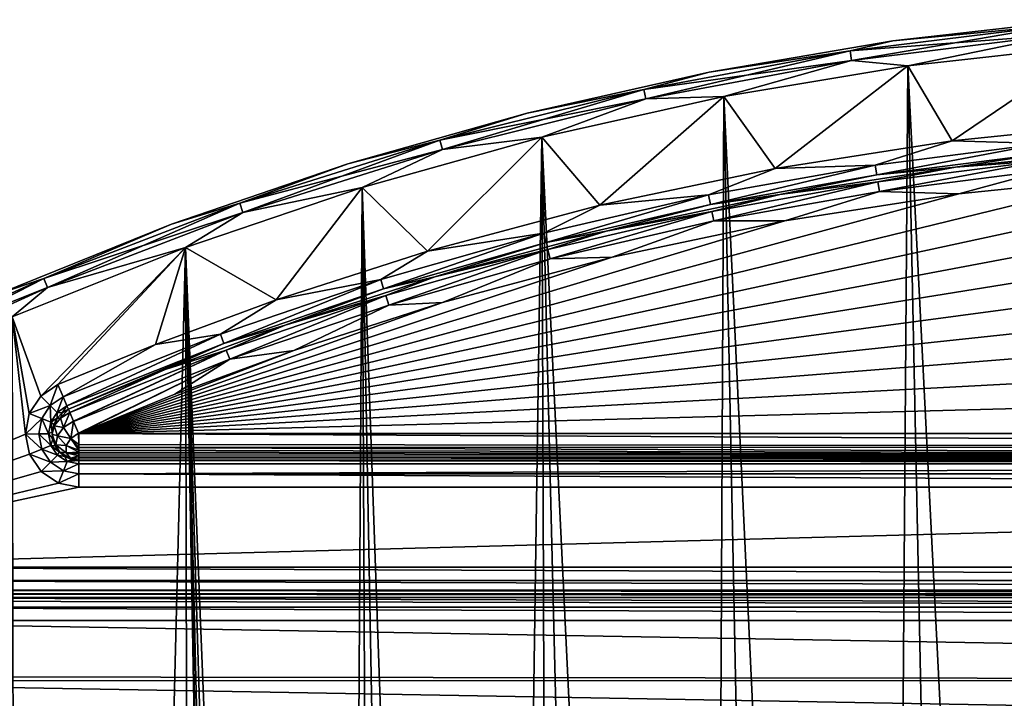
# Model space of a CAD drawing. Header units: millimetres. Extents: x -65 to 65, y -82 to 87.
# Tile 208 of 223: x -26 to -7, y 75 to 87. Entities that reach past the tile are written whole.
import ezdxf

# ---------------------------------------------------------------- set-up
doc = ezdxf.new("R2010")
doc.units = ezdxf.units.MM
doc.header["$LTSCALE"] = 101.851852
for name, color, linetype in [('1023', 7, 'CONTINUOUS'), ('811', 7, 'CONTINUOUS'), ('812', 7, 'CONTINUOUS'), ('815', 7, 'CONTINUOUS'), ('817', 7, 'CONTINUOUS'), ('820', 7, 'CONTINUOUS'), ('825', 7, 'CONTINUOUS'), ('831', 7, 'CONTINUOUS'), ('947', 7, 'CONTINUOUS'), ('948', 7, 'CONTINUOUS'), ('949', 7, 'CONTINUOUS'), ('952', 7, 'CONTINUOUS'), ('953', 7, 'CONTINUOUS'), ('973', 7, 'CONTINUOUS'), ('975', 7, 'CONTINUOUS'), ('976', 7, 'CONTINUOUS'), ('977', 7, 'CONTINUOUS'), ('978', 7, 'CONTINUOUS'), ('979', 7, 'CONTINUOUS')]:
    doc.layers.add(name, color=color, linetype=linetype)

msp = doc.modelspace()

# ---------------------------------------------------------------- linework, layer by layer
at = {"layer": '1023', "linetype": 'CONTINUOUS'}
for points in [[(-31.333, 76.5, 84.5), (31.333, 76.5, 84.5), (31.333, 76.483, 84.629), (-31.333, 76.5, 84.5)], [(-31.333, 76.433, 84.75), (-31.333, 76.5, 84.5), (31.333, 76.433, 84.75), (-31.333, 76.433, 84.75)], [(31.333, 76.433, 84.75), (-31.333, 76.5, 84.5), (31.333, 76.483, 84.629), (31.333, 76.433, 84.75)], [(-31.333, 76.37, 84.837), (-31.333, 76.433, 84.75), (31.333, 76.25, 84.933), (-31.333, 76.37, 84.837)], [(31.333, 76.25, 84.933), (-31.333, 76.433, 84.75), (31.333, 76.433, 84.75), (31.333, 76.25, 84.933)], [(-31.333, 76.25, 84.933), (-31.333, 76.37, 84.837), (31.333, 76.25, 84.933), (-31.333, 76.25, 84.933)], [(31.333, 76, 85), (-31.333, 76, 85), (-31.333, 76.25, 84.933), (31.333, 76, 85)], [(31.333, 76, 85), (-31.333, 76.25, 84.933), (31.333, 76.25, 84.933), (31.333, 76, 85)]]:
    msp.add_3dface(points, dxfattribs=at)
at = {"layer": '811', "linetype": 'CONTINUOUS'}
for points in [[(-8.869, 86.387, 75), (-5.396, 86.774, 75), (-8.041, 84.985, 75), (-8.869, 86.387, 75)], [(-8.041, 84.985, 75), (-5.396, 86.774, 75), (-4.705, 85.324, 75), (-8.041, 84.985, 75)], [(-12.315, 85.813, 75), (-8.869, 86.387, 75), (-11.355, 84.468, 75), (-12.315, 85.813, 75)], [(-11.355, 84.468, 75), (-8.869, 86.387, 75), (-8.041, 84.985, 75), (-11.355, 84.468, 75)], [(-15.725, 85.054, 75), (-12.315, 85.813, 75), (-14.637, 83.776, 75), (-15.725, 85.054, 75)], [(-14.637, 83.776, 75), (-12.315, 85.813, 75), (-11.355, 84.468, 75), (-14.637, 83.776, 75)], [(-19.089, 84.11, 75), (-15.725, 85.054, 75), (-17.866, 82.914, 75), (-19.089, 84.11, 75)], [(-17.866, 82.914, 75), (-15.725, 85.054, 75), (-14.637, 83.776, 75), (-17.866, 82.914, 75)], [(-22.397, 82.986, 75), (-19.089, 84.11, 75), (-20.695, 82.004, 75), (-22.397, 82.986, 75)], [(-20.695, 82.004, 75), (-19.089, 84.11, 75), (-17.866, 82.914, 75), (-20.695, 82.004, 75)], [(-25.64, 81.685, 75), (-22.397, 82.986, 75), (-25.107, 80.2, 75), (-25.64, 81.685, 75)], [(-25.107, 80.2, 75), (-22.397, 82.986, 75), (-24.786, 80.419, 75), (-25.107, 80.2, 75)], [(-24.786, 80.419, 75), (-22.397, 82.986, 75), (-22.957, 81.169, 75), (-24.786, 80.419, 75)], [(-22.957, 81.169, 75), (-22.397, 82.986, 75), (-20.695, 82.004, 75), (-22.957, 81.169, 75)], [(-25.64, 81.685, 75), (-25.393, 79.493, 75), (-31.333, 77, 75), (-25.64, 81.685, 75)], [(-25.393, 79.493, 75), (-25.64, 81.685, 75), (-25.32, 79.875, 75), (-25.393, 79.493, 75)], [(-25.32, 79.875, 75), (-25.64, 81.685, 75), (-25.107, 80.2, 75), (-25.32, 79.875, 75)], [(-25.393, 79.493, 75), (-25.315, 79.113, 75), (-31.333, 77, 75), (-25.393, 79.493, 75)], [(-25.315, 79.113, 75), (-25.097, 78.791, 75), (-31.333, 77, 75), (-25.315, 79.113, 75)], [(-25.097, 78.791, 75), (-24.774, 78.575, 75), (-31.333, 77, 75), (-25.097, 78.791, 75)], [(-24.774, 78.575, 75), (-24.393, 78.5, 75), (-31.333, 77, 75), (-24.774, 78.575, 75)], [(-24.393, 78.5, 75), (24.393, 78.5, 75), (-31.333, 77, 75), (-24.393, 78.5, 75)], [(24.393, 78.5, 75), (31.333, 77, 75), (-31.333, 77, 75), (24.393, 78.5, 75)]]:
    msp.add_3dface(points, dxfattribs=at)
at = {"layer": '812', "linetype": 'CONTINUOUS'}
for points in [[(-5.396, 86.774, 87.5), (-8.869, 86.387, 87.5), (-5.733, 24.15, 87.5), (-5.396, 86.774, 87.5)], [(-8.869, 86.387, 87.5), (-12.315, 85.813, 87.5), (-9.338, 22.754, 87.5), (-8.869, 86.387, 87.5)], [(-7.568, 23.535, 87.5), (-8.869, 86.387, 87.5), (-9.338, 22.754, 87.5), (-7.568, 23.535, 87.5)], [(-5.733, 24.15, 87.5), (-8.869, 86.387, 87.5), (-7.568, 23.535, 87.5), (-5.733, 24.15, 87.5)], [(-12.315, 85.813, 87.5), (-15.725, 85.054, 87.5), (-12.625, 20.718, 87.5), (-12.315, 85.813, 87.5)], [(-11.029, 21.812, 87.5), (-12.315, 85.813, 87.5), (-12.625, 20.718, 87.5), (-11.029, 21.812, 87.5)], [(-9.338, 22.754, 87.5), (-12.315, 85.813, 87.5), (-11.029, 21.812, 87.5), (-9.338, 22.754, 87.5)], [(-15.725, 85.054, 87.5), (-19.089, 84.11, 87.5), (-16.719, 16.625, 87.5), (-15.725, 85.054, 87.5)], [(-15.482, 18.114, 87.5), (-15.725, 85.054, 87.5), (-16.719, 16.625, 87.5), (-15.482, 18.114, 87.5)], [(-12.625, 20.718, 87.5), (-15.725, 85.054, 87.5), (-14.114, 19.482, 87.5), (-12.625, 20.718, 87.5)], [(-14.114, 19.482, 87.5), (-15.725, 85.054, 87.5), (-15.482, 18.114, 87.5), (-14.114, 19.482, 87.5)], [(-19.089, 84.11, 87.5), (-22.397, 82.986, 87.5), (-19.535, 11.568, 87.5), (-19.089, 84.11, 87.5)], [(-18.754, 13.338, 87.5), (-19.089, 84.11, 87.5), (-19.535, 11.568, 87.5), (-18.754, 13.338, 87.5)], [(-16.719, 16.625, 87.5), (-19.089, 84.11, 87.5), (-17.812, 15.029, 87.5), (-16.719, 16.625, 87.5)], [(-17.812, 15.029, 87.5), (-19.089, 84.11, 87.5), (-18.754, 13.338, 87.5), (-17.812, 15.029, 87.5)], [(-22.397, 82.986, 87.5), (-25.64, 81.685, 87.5), (-25.377, -36.798, 87.5), (-22.397, 82.986, 87.5)], [(-22.129, -38.085, 87.5), (-22.397, 82.986, 87.5), (-25.377, -36.798, 87.5), (-22.129, -38.085, 87.5)], [(-22.397, 82.986, 87.5), (-22.129, -38.085, 87.5), (-20.95, 4, 87.5), (-22.397, 82.986, 87.5)], [(-22.397, 82.986, 87.5), (-20.95, 4, 87.5), (-20.861, 5.933, 87.5), (-22.397, 82.986, 87.5)], [(-19.535, 11.568, 87.5), (-22.397, 82.986, 87.5), (-20.15, 9.733, 87.5), (-19.535, 11.568, 87.5)], [(-20.15, 9.733, 87.5), (-22.397, 82.986, 87.5), (-20.593, 7.849, 87.5), (-20.15, 9.733, 87.5)], [(-20.593, 7.849, 87.5), (-22.397, 82.986, 87.5), (-20.861, 5.933, 87.5), (-20.593, 7.849, 87.5)], [(-25.377, -36.798, 87.5), (-25.64, 81.685, 87.5), (-28.551, -35.337, 87.5), (-25.377, -36.798, 87.5)]]:
    msp.add_3dface(points, dxfattribs=at)
at = {"layer": '815', "linetype": 'CONTINUOUS'}
for points in [[(24.393, 79, 75.5), (-24.393, 79, 75.5), (24.393, 79, 84.5), (24.393, 79, 75.5)], [(24.393, 79, 84.5), (-24.393, 79, 75.5), (-24.393, 79, 84.5), (24.393, 79, 84.5)]]:
    msp.add_3dface(points, dxfattribs=at)
at = {"layer": '817', "linetype": 'CONTINUOUS'}
for points in [[(-33.052, 74.956, 85), (-31.333, 76, 85), (33.187, 74.87, 85), (-33.052, 74.956, 85)], [(33.187, 74.87, 85), (-31.333, 76, 85), (31.333, 76, 85), (33.187, 74.87, 85)], [(-35, 73.676, 85), (-33.179, 74.875, 85), (35, 73.676, 85), (-35, 73.676, 85)], [(-33.179, 74.875, 85), (-33.052, 74.956, 85), (33.187, 74.87, 85), (-33.179, 74.875, 85)], [(35, 73.676, 85), (-33.179, 74.875, 85), (33.187, 74.87, 85), (35, 73.676, 85)]]:
    msp.add_3dface(points, dxfattribs=at)
at = {"layer": '820', "linetype": 'CONTINUOUS'}
for points in [[(31.333, 76.5, 84.5), (-31.333, 76.5, 84.5), (31.333, 76.5, 75.5), (31.333, 76.5, 84.5)], [(31.333, 76.5, 75.5), (-31.333, 76.5, 84.5), (-31.333, 76.5, 75.5), (31.333, 76.5, 75.5)]]:
    msp.add_3dface(points, dxfattribs=at)
at = {"layer": '825', "linetype": 'CONTINUOUS'}
for points in [[(-24.393, 79, 75.5), (24.393, 79, 75.5), (24.393, 78.933, 75.25), (-24.393, 79, 75.5)], [(-24.393, 79, 75.5), (24.393, 78.933, 75.25), (-24.393, 78.933, 75.25), (-24.393, 79, 75.5)], [(24.393, 78.933, 75.25), (24.393, 78.75, 75.067), (-24.393, 78.75, 75.067), (24.393, 78.933, 75.25)], [(-24.393, 78.933, 75.25), (24.393, 78.933, 75.25), (-24.393, 78.75, 75.067), (-24.393, 78.933, 75.25)], [(24.393, 78.5, 75), (-24.393, 78.5, 75), (-24.393, 78.75, 75.067), (24.393, 78.5, 75)], [(24.393, 78.75, 75.067), (24.393, 78.5, 75), (-24.393, 78.75, 75.067), (24.393, 78.75, 75.067)]]:
    msp.add_3dface(points, dxfattribs=at)
at = {"layer": '831', "linetype": 'CONTINUOUS'}
for points in [[(-31.333, 77, 75), (31.333, 77, 75), (31.333, 76.75, 75.067), (-31.333, 77, 75)], [(-31.333, 77, 75), (31.333, 76.75, 75.067), (-31.333, 76.75, 75.067), (-31.333, 77, 75)], [(31.333, 76.75, 75.067), (31.333, 76.567, 75.25), (-31.333, 76.75, 75.067), (31.333, 76.75, 75.067)], [(-31.333, 76.75, 75.067), (31.333, 76.567, 75.25), (-31.333, 76.567, 75.25), (-31.333, 76.75, 75.067)], [(31.333, 76.5, 75.5), (-31.333, 76.5, 75.5), (-31.333, 76.567, 75.25), (31.333, 76.5, 75.5)], [(31.333, 76.567, 75.25), (31.333, 76.5, 75.5), (-31.333, 76.567, 75.25), (31.333, 76.567, 75.25)]]:
    msp.add_3dface(points, dxfattribs=at)
at = {"layer": '947', "linetype": 'CONTINUOUS'}
for points in [[(-1.334, 84.486, 85), (1.966, 84.469, 85), (-24.393, 79.5, 85), (-1.334, 84.486, 85)], [(-4.631, 84.327, 85), (-1.334, 84.486, 85), (-24.393, 79.5, 85), (-4.631, 84.327, 85)], [(1.966, 84.469, 85), (5.26, 84.276, 85), (-24.393, 79.5, 85), (1.966, 84.469, 85)], [(-7.914, 83.993, 85), (-4.631, 84.327, 85), (-24.393, 79.5, 85), (-7.914, 83.993, 85)], [(5.26, 84.276, 85), (8.54, 83.909, 85), (-24.393, 79.5, 85), (5.26, 84.276, 85)], [(-11.175, 83.485, 85), (-7.914, 83.993, 85), (-24.393, 79.5, 85), (-11.175, 83.485, 85)], [(8.54, 83.909, 85), (11.796, 83.368, 85), (-24.393, 79.5, 85), (8.54, 83.909, 85)], [(-14.405, 82.803, 85), (-11.175, 83.485, 85), (-24.393, 79.5, 85), (-14.405, 82.803, 85)], [(11.796, 83.368, 85), (15.018, 82.654, 85), (-24.393, 79.5, 85), (11.796, 83.368, 85)], [(-17.583, 81.954, 85), (-14.405, 82.803, 85), (-24.393, 79.5, 85), (-17.583, 81.954, 85)], [(15.018, 82.654, 85), (18.197, 81.769, 85), (-24.393, 79.5, 85), (15.018, 82.654, 85)], [(-20.367, 81.059, 85), (-17.583, 81.954, 85), (-24.393, 79.5, 85), (-20.367, 81.059, 85)], [(18.197, 81.769, 85), (21.325, 80.717, 85), (-24.393, 79.5, 85), (18.197, 81.769, 85)], [(-22.592, 80.237, 85), (-20.367, 81.059, 85), (-24.393, 79.5, 85), (-22.592, 80.237, 85)], [(21.325, 80.717, 85), (24.393, 79.5, 85), (-24.393, 79.5, 85), (21.325, 80.717, 85)]]:
    msp.add_3dface(points, dxfattribs=at)
at = {"layer": '948', "linetype": 'CONTINUOUS'}
for points in [[(-9.149, 86.853, 87), (-5.682, 87.251, 87), (-9.149, 86.853, 75.5), (-9.149, 86.853, 87)], [(-9.149, 86.853, 75.5), (-5.682, 87.251, 87), (-5.682, 87.251, 75.5), (-9.149, 86.853, 75.5)], [(-12.59, 86.269, 87), (-9.149, 86.853, 87), (-12.59, 86.269, 75.5), (-12.59, 86.269, 87)], [(-12.59, 86.269, 75.5), (-9.149, 86.853, 87), (-9.149, 86.853, 75.5), (-12.59, 86.269, 75.5)], [(-15.995, 85.501, 87), (-12.59, 86.269, 87), (-15.995, 85.501, 75.5), (-15.995, 85.501, 87)], [(-15.995, 85.501, 75.5), (-12.59, 86.269, 87), (-12.59, 86.269, 75.5), (-15.995, 85.501, 75.5)], [(-19.354, 84.552, 87), (-15.995, 85.501, 87), (-19.354, 84.552, 75.5), (-19.354, 84.552, 87)], [(-19.354, 84.552, 75.5), (-15.995, 85.501, 87), (-15.995, 85.501, 75.5), (-19.354, 84.552, 75.5)], [(-22.657, 83.423, 87), (-19.354, 84.552, 87), (-22.657, 83.423, 75.5), (-22.657, 83.423, 87)], [(-22.657, 83.423, 75.5), (-19.354, 84.552, 87), (-19.354, 84.552, 75.5), (-22.657, 83.423, 75.5)], [(-25.894, 82.119, 87), (-22.657, 83.423, 87), (-25.894, 82.119, 75.5), (-25.894, 82.119, 87)], [(-25.894, 82.119, 75.5), (-22.657, 83.423, 87), (-22.657, 83.423, 75.5), (-25.894, 82.119, 75.5)]]:
    msp.add_3dface(points, dxfattribs=at)
at = {"layer": '949', "linetype": 'CONTINUOUS'}
for points in [[(-7.978, 84.489, 84.5), (-7.977, 84.489, 75.5), (-4.668, 84.825, 84.5), (-7.978, 84.489, 84.5)], [(-7.977, 84.489, 75.5), (-4.668, 84.825, 75.5), (-4.668, 84.825, 84.5), (-7.977, 84.489, 75.5)], [(-11.265, 83.976, 75.5), (-7.977, 84.489, 75.5), (-7.978, 84.489, 84.5), (-11.265, 83.976, 75.5)], [(-11.265, 83.976, 84.5), (-11.265, 83.976, 75.5), (-7.978, 84.489, 84.5), (-11.265, 83.976, 84.5)], [(-14.521, 83.29, 75.5), (-11.265, 83.976, 75.5), (-11.265, 83.976, 84.5), (-14.521, 83.29, 75.5)], [(-14.521, 83.29, 84.5), (-14.521, 83.29, 75.5), (-11.265, 83.976, 84.5), (-14.521, 83.29, 84.5)], [(-17.725, 82.434, 84.5), (-17.724, 82.434, 75.5), (-14.521, 83.29, 84.5), (-17.725, 82.434, 84.5)], [(-17.724, 82.434, 75.5), (-14.521, 83.29, 75.5), (-14.521, 83.29, 84.5), (-17.724, 82.434, 75.5)], [(-20.531, 81.532, 75.5), (-17.724, 82.434, 75.5), (-20.531, 81.532, 84.5), (-20.531, 81.532, 75.5)], [(-20.531, 81.532, 84.5), (-17.724, 82.434, 75.5), (-17.725, 82.434, 84.5), (-20.531, 81.532, 84.5)], [(-22.774, 80.703, 75.5), (-20.531, 81.532, 75.5), (-22.774, 80.703, 84.5), (-22.774, 80.703, 75.5)], [(-22.774, 80.703, 84.5), (-20.531, 81.532, 75.5), (-20.531, 81.532, 84.5), (-22.774, 80.703, 84.5)], [(-24.589, 79.96, 75.5), (-22.774, 80.703, 75.5), (-24.589, 79.96, 84.5), (-24.589, 79.96, 75.5)], [(-24.589, 79.96, 84.5), (-22.774, 80.703, 75.5), (-22.774, 80.703, 84.5), (-24.589, 79.96, 84.5)]]:
    msp.add_3dface(points, dxfattribs=at)
at = {"layer": '952', "linetype": 'CONTINUOUS'}
for points in [[(-5.682, 87.251, 87), (-9.149, 86.853, 87), (-6.05, 87.151, 87.25), (-5.682, 87.251, 87)], [(-9.149, 86.853, 87), (-9.951, 86.666, 87.25), (-6.05, 87.151, 87.25), (-9.149, 86.853, 87)], [(-9.951, 86.666, 87.25), (-6.033, 86.968, 87.433), (-6.05, 87.151, 87.25), (-9.951, 86.666, 87.25)], [(-9.149, 86.853, 87), (-12.59, 86.269, 87), (-9.951, 86.666, 87.25), (-9.149, 86.853, 87)], [(-9.923, 86.485, 87.433), (-6.033, 86.968, 87.433), (-9.951, 86.666, 87.25), (-9.923, 86.485, 87.433)], [(-9.923, 86.485, 87.433), (-8.869, 86.387, 87.5), (-6.033, 86.968, 87.433), (-9.923, 86.485, 87.433)], [(-8.869, 86.387, 87.5), (-5.396, 86.774, 87.5), (-6.033, 86.968, 87.433), (-8.869, 86.387, 87.5)], [(-12.59, 86.269, 87), (-13.816, 85.946, 87.25), (-9.951, 86.666, 87.25), (-12.59, 86.269, 87)], [(-13.816, 85.946, 87.25), (-9.923, 86.485, 87.433), (-9.951, 86.666, 87.25), (-13.816, 85.946, 87.25)], [(-13.777, 85.767, 87.433), (-9.923, 86.485, 87.433), (-13.816, 85.946, 87.25), (-13.777, 85.767, 87.433)], [(-13.777, 85.767, 87.433), (-12.315, 85.813, 87.5), (-9.923, 86.485, 87.433), (-13.777, 85.767, 87.433)], [(-12.315, 85.813, 87.5), (-8.869, 86.387, 87.5), (-9.923, 86.485, 87.433), (-12.315, 85.813, 87.5)], [(-12.59, 86.269, 87), (-15.995, 85.501, 87), (-13.816, 85.946, 87.25), (-12.59, 86.269, 87)], [(-15.995, 85.501, 87), (-17.63, 84.994, 87.25), (-13.816, 85.946, 87.25), (-15.995, 85.501, 87)], [(-17.63, 84.994, 87.25), (-13.777, 85.767, 87.433), (-13.816, 85.946, 87.25), (-17.63, 84.994, 87.25)], [(-17.58, 84.818, 87.433), (-13.777, 85.767, 87.433), (-17.63, 84.994, 87.25), (-17.58, 84.818, 87.433)], [(-17.58, 84.818, 87.433), (-15.725, 85.054, 87.5), (-13.777, 85.767, 87.433), (-17.58, 84.818, 87.433)], [(-15.725, 85.054, 87.5), (-12.315, 85.813, 87.5), (-13.777, 85.767, 87.433), (-15.725, 85.054, 87.5)], [(-15.995, 85.501, 87), (-19.354, 84.552, 87), (-17.63, 84.994, 87.25), (-15.995, 85.501, 87)], [(-19.089, 84.11, 87.5), (-15.725, 85.054, 87.5), (-17.58, 84.818, 87.433), (-19.089, 84.11, 87.5)], [(-19.354, 84.552, 87), (-21.379, 83.813, 87.25), (-17.63, 84.994, 87.25), (-19.354, 84.552, 87)], [(-21.379, 83.813, 87.25), (-17.58, 84.818, 87.433), (-17.63, 84.994, 87.25), (-21.379, 83.813, 87.25)], [(-21.319, 83.64, 87.433), (-17.58, 84.818, 87.433), (-21.379, 83.813, 87.25), (-21.319, 83.64, 87.433)], [(-21.319, 83.64, 87.433), (-19.089, 84.11, 87.5), (-17.58, 84.818, 87.433), (-21.319, 83.64, 87.433)], [(-19.354, 84.552, 87), (-22.657, 83.423, 87), (-21.379, 83.813, 87.25), (-19.354, 84.552, 87)], [(-22.397, 82.986, 87.5), (-19.089, 84.11, 87.5), (-21.319, 83.64, 87.433), (-22.397, 82.986, 87.5)], [(-22.657, 83.423, 87), (-25.05, 82.407, 87.25), (-21.379, 83.813, 87.25), (-22.657, 83.423, 87)], [(-25.05, 82.407, 87.25), (-21.319, 83.64, 87.433), (-21.379, 83.813, 87.25), (-25.05, 82.407, 87.25)], [(-24.979, 82.237, 87.433), (-21.319, 83.64, 87.433), (-25.05, 82.407, 87.25), (-24.979, 82.237, 87.433)], [(-24.979, 82.237, 87.433), (-22.397, 82.986, 87.5), (-21.319, 83.64, 87.433), (-24.979, 82.237, 87.433)], [(-22.657, 83.423, 87), (-25.894, 82.119, 87), (-25.05, 82.407, 87.25), (-22.657, 83.423, 87)], [(-25.64, 81.685, 87.5), (-22.397, 82.986, 87.5), (-24.979, 82.237, 87.433), (-25.64, 81.685, 87.5)], [(-25.894, 82.119, 87), (-28.629, 80.781, 87.25), (-25.05, 82.407, 87.25), (-25.894, 82.119, 87)], [(-28.629, 80.781, 87.25), (-24.979, 82.237, 87.433), (-25.05, 82.407, 87.25), (-28.629, 80.781, 87.25)], [(-28.548, 80.616, 87.433), (-24.979, 82.237, 87.433), (-28.629, 80.781, 87.25), (-28.548, 80.616, 87.433)], [(-28.548, 80.616, 87.433), (-25.64, 81.685, 87.5), (-24.979, 82.237, 87.433), (-28.548, 80.616, 87.433)]]:
    msp.add_3dface(points, dxfattribs=at)
at = {"layer": '953', "linetype": 'CONTINUOUS'}
for points in [[(-9.149, 86.853, 75.5), (-5.682, 87.251, 75.5), (-6.05, 87.151, 75.25), (-9.149, 86.853, 75.5)], [(-9.951, 86.666, 75.25), (-9.149, 86.853, 75.5), (-6.05, 87.151, 75.25), (-9.951, 86.666, 75.25)], [(-9.951, 86.666, 75.25), (-6.05, 87.151, 75.25), (-9.923, 86.485, 75.067), (-9.951, 86.666, 75.25)], [(-9.923, 86.485, 75.067), (-6.05, 87.151, 75.25), (-6.033, 86.968, 75.067), (-9.923, 86.485, 75.067)], [(-12.59, 86.269, 75.5), (-9.149, 86.853, 75.5), (-9.951, 86.666, 75.25), (-12.59, 86.269, 75.5)], [(-8.869, 86.387, 75), (-9.923, 86.485, 75.067), (-6.033, 86.968, 75.067), (-8.869, 86.387, 75)], [(-5.396, 86.774, 75), (-8.869, 86.387, 75), (-6.033, 86.968, 75.067), (-5.396, 86.774, 75)], [(-13.816, 85.946, 75.25), (-12.59, 86.269, 75.5), (-9.951, 86.666, 75.25), (-13.816, 85.946, 75.25)], [(-13.816, 85.946, 75.25), (-9.951, 86.666, 75.25), (-13.777, 85.767, 75.067), (-13.816, 85.946, 75.25)], [(-13.777, 85.767, 75.067), (-9.951, 86.666, 75.25), (-9.923, 86.485, 75.067), (-13.777, 85.767, 75.067)], [(-12.315, 85.813, 75), (-13.777, 85.767, 75.067), (-9.923, 86.485, 75.067), (-12.315, 85.813, 75)], [(-8.869, 86.387, 75), (-12.315, 85.813, 75), (-9.923, 86.485, 75.067), (-8.869, 86.387, 75)], [(-15.995, 85.501, 75.5), (-12.59, 86.269, 75.5), (-13.816, 85.946, 75.25), (-15.995, 85.501, 75.5)], [(-17.63, 84.994, 75.25), (-15.995, 85.501, 75.5), (-13.816, 85.946, 75.25), (-17.63, 84.994, 75.25)], [(-17.63, 84.994, 75.25), (-13.816, 85.946, 75.25), (-17.58, 84.818, 75.067), (-17.63, 84.994, 75.25)], [(-17.58, 84.818, 75.067), (-13.816, 85.946, 75.25), (-13.777, 85.767, 75.067), (-17.58, 84.818, 75.067)], [(-15.725, 85.054, 75), (-17.58, 84.818, 75.067), (-13.777, 85.767, 75.067), (-15.725, 85.054, 75)], [(-12.315, 85.813, 75), (-15.725, 85.054, 75), (-13.777, 85.767, 75.067), (-12.315, 85.813, 75)], [(-19.354, 84.552, 75.5), (-15.995, 85.501, 75.5), (-17.63, 84.994, 75.25), (-19.354, 84.552, 75.5)], [(-15.725, 85.054, 75), (-19.089, 84.11, 75), (-17.58, 84.818, 75.067), (-15.725, 85.054, 75)], [(-21.379, 83.813, 75.25), (-19.354, 84.552, 75.5), (-17.63, 84.994, 75.25), (-21.379, 83.813, 75.25)], [(-21.379, 83.813, 75.25), (-17.63, 84.994, 75.25), (-21.319, 83.64, 75.067), (-21.379, 83.813, 75.25)], [(-21.319, 83.64, 75.067), (-17.63, 84.994, 75.25), (-17.58, 84.818, 75.067), (-21.319, 83.64, 75.067)], [(-19.089, 84.11, 75), (-21.319, 83.64, 75.067), (-17.58, 84.818, 75.067), (-19.089, 84.11, 75)], [(-22.657, 83.423, 75.5), (-19.354, 84.552, 75.5), (-21.379, 83.813, 75.25), (-22.657, 83.423, 75.5)], [(-19.089, 84.11, 75), (-22.397, 82.986, 75), (-21.319, 83.64, 75.067), (-19.089, 84.11, 75)], [(-25.05, 82.407, 75.25), (-22.657, 83.423, 75.5), (-21.379, 83.813, 75.25), (-25.05, 82.407, 75.25)], [(-25.05, 82.407, 75.25), (-21.379, 83.813, 75.25), (-24.979, 82.238, 75.067), (-25.05, 82.407, 75.25)], [(-24.979, 82.238, 75.067), (-21.379, 83.813, 75.25), (-21.319, 83.64, 75.067), (-24.979, 82.238, 75.067)], [(-22.397, 82.986, 75), (-24.979, 82.238, 75.067), (-21.319, 83.64, 75.067), (-22.397, 82.986, 75)], [(-25.894, 82.119, 75.5), (-22.657, 83.423, 75.5), (-25.05, 82.407, 75.25), (-25.894, 82.119, 75.5)], [(-22.397, 82.986, 75), (-25.64, 81.685, 75), (-24.979, 82.238, 75.067), (-22.397, 82.986, 75)], [(-28.629, 80.781, 75.25), (-25.894, 82.119, 75.5), (-25.05, 82.407, 75.25), (-28.629, 80.781, 75.25)], [(-28.629, 80.781, 75.25), (-25.05, 82.407, 75.25), (-28.548, 80.617, 75.067), (-28.629, 80.781, 75.25)], [(-28.548, 80.617, 75.067), (-25.05, 82.407, 75.25), (-24.979, 82.238, 75.067), (-28.548, 80.617, 75.067)], [(-25.64, 81.685, 75), (-28.548, 80.617, 75.067), (-24.979, 82.238, 75.067), (-25.64, 81.685, 75)]]:
    msp.add_3dface(points, dxfattribs=at)
at = {"layer": '973', "linetype": 'CONTINUOUS'}
for points in [[(-24.706, 79.889, 84.5), (-24.8, 79.79, 84.5), (-24.706, 79.889, 75.5), (-24.706, 79.889, 84.5)], [(-24.706, 79.889, 75.5), (-24.8, 79.79, 84.5), (-24.8, 79.79, 75.5), (-24.706, 79.889, 75.5)], [(-24.589, 79.96, 75.5), (-24.589, 79.96, 84.5), (-24.706, 79.889, 84.5), (-24.589, 79.96, 75.5)], [(-24.589, 79.96, 75.5), (-24.706, 79.889, 84.5), (-24.706, 79.889, 75.5), (-24.589, 79.96, 75.5)], [(-24.8, 79.79, 84.5), (-24.891, 79.536, 84.5), (-24.8, 79.79, 75.5), (-24.8, 79.79, 84.5)], [(-24.8, 79.79, 75.5), (-24.891, 79.536, 84.5), (-24.863, 79.669, 75.5), (-24.8, 79.79, 75.5)], [(-24.863, 79.669, 75.5), (-24.891, 79.536, 84.5), (-24.891, 79.536, 75.5), (-24.863, 79.669, 75.5)], [(-24.891, 79.536, 84.5), (-24.893, 79.491, 84.5), (-24.891, 79.536, 75.5), (-24.891, 79.536, 84.5)], [(-24.891, 79.536, 75.5), (-24.893, 79.491, 84.5), (-24.882, 79.4, 75.5), (-24.891, 79.536, 75.5)], [(-24.893, 79.491, 84.5), (-24.837, 79.271, 84.5), (-24.882, 79.4, 75.5), (-24.893, 79.491, 84.5)], [(-24.882, 79.4, 75.5), (-24.837, 79.271, 84.5), (-24.837, 79.271, 75.5), (-24.882, 79.4, 75.5)], [(-24.837, 79.271, 84.5), (-24.751, 79.152, 84.5), (-24.759, 79.159, 75.5), (-24.837, 79.271, 84.5)], [(-24.837, 79.271, 75.5), (-24.837, 79.271, 84.5), (-24.759, 79.159, 75.5), (-24.837, 79.271, 75.5)], [(-24.759, 79.159, 75.5), (-24.751, 79.152, 84.5), (-24.653, 79.073, 75.5), (-24.759, 79.159, 75.5)], [(-24.751, 79.152, 84.5), (-24.653, 79.073, 84.5), (-24.653, 79.073, 75.5), (-24.751, 79.152, 84.5)], [(-24.653, 79.073, 84.5), (-24.528, 79.019, 84.5), (-24.528, 79.019, 75.5), (-24.653, 79.073, 84.5)], [(-24.653, 79.073, 75.5), (-24.653, 79.073, 84.5), (-24.528, 79.019, 75.5), (-24.653, 79.073, 75.5)], [(-24.393, 79, 84.5), (-24.393, 79, 75.5), (-24.528, 79.019, 75.5), (-24.393, 79, 84.5)], [(-24.528, 79.019, 84.5), (-24.393, 79, 84.5), (-24.528, 79.019, 75.5), (-24.528, 79.019, 84.5)]]:
    msp.add_3dface(points, dxfattribs=at)
at = {"layer": '975', "linetype": 'CONTINUOUS'}
for points in [[(-7.978, 84.489, 84.5), (-4.668, 84.825, 84.5), (-6.301, 84.614, 84.75), (-7.978, 84.489, 84.5)], [(-11.265, 83.976, 84.5), (-7.978, 84.489, 84.5), (-9.431, 84.217, 84.75), (-11.265, 83.976, 84.5)], [(-9.431, 84.217, 84.75), (-7.978, 84.489, 84.5), (-6.301, 84.614, 84.75), (-9.431, 84.217, 84.75)], [(-9.431, 84.217, 84.75), (-6.301, 84.614, 84.75), (-9.403, 84.036, 84.933), (-9.431, 84.217, 84.75)], [(-9.403, 84.036, 84.933), (-6.301, 84.614, 84.75), (-6.282, 84.432, 84.933), (-9.403, 84.036, 84.933)], [(-7.914, 83.993, 85), (-9.403, 84.036, 84.933), (-6.282, 84.432, 84.933), (-7.914, 83.993, 85)], [(-4.631, 84.327, 85), (-7.914, 83.993, 85), (-6.282, 84.432, 84.933), (-4.631, 84.327, 85)], [(-12.537, 83.661, 84.75), (-11.265, 83.976, 84.5), (-9.431, 84.217, 84.75), (-12.537, 83.661, 84.75)], [(-12.537, 83.661, 84.75), (-9.431, 84.217, 84.75), (-12.5, 83.482, 84.933), (-12.537, 83.661, 84.75)], [(-12.5, 83.482, 84.933), (-9.431, 84.217, 84.75), (-9.403, 84.036, 84.933), (-12.5, 83.482, 84.933)], [(-14.521, 83.29, 84.5), (-11.265, 83.976, 84.5), (-12.537, 83.661, 84.75), (-14.521, 83.29, 84.5)], [(-11.175, 83.485, 85), (-12.5, 83.482, 84.933), (-9.403, 84.036, 84.933), (-11.175, 83.485, 85)], [(-7.914, 83.993, 85), (-11.175, 83.485, 85), (-9.403, 84.036, 84.933), (-7.914, 83.993, 85)], [(-15.611, 82.95, 84.75), (-14.521, 83.29, 84.5), (-12.537, 83.661, 84.75), (-15.611, 82.95, 84.75)], [(-15.611, 82.95, 84.75), (-12.537, 83.661, 84.75), (-15.565, 82.773, 84.933), (-15.611, 82.95, 84.75)], [(-15.565, 82.773, 84.933), (-12.537, 83.661, 84.75), (-12.5, 83.482, 84.933), (-15.565, 82.773, 84.933)], [(-14.405, 82.803, 85), (-15.565, 82.773, 84.933), (-12.5, 83.482, 84.933), (-14.405, 82.803, 85)], [(-11.175, 83.485, 85), (-14.405, 82.803, 85), (-12.5, 83.482, 84.933), (-11.175, 83.485, 85)], [(-17.725, 82.434, 84.5), (-14.521, 83.29, 84.5), (-15.611, 82.95, 84.75), (-17.725, 82.434, 84.5)], [(-18.645, 82.084, 84.75), (-17.725, 82.434, 84.5), (-15.611, 82.95, 84.75), (-18.645, 82.084, 84.75)], [(-18.645, 82.084, 84.75), (-15.611, 82.95, 84.75), (-18.59, 81.909, 84.933), (-18.645, 82.084, 84.75)], [(-18.59, 81.909, 84.933), (-15.611, 82.95, 84.75), (-15.565, 82.773, 84.933), (-18.59, 81.909, 84.933)], [(-14.405, 82.803, 85), (-17.583, 81.954, 85), (-15.565, 82.773, 84.933), (-14.405, 82.803, 85)], [(-17.583, 81.954, 85), (-18.59, 81.909, 84.933), (-15.565, 82.773, 84.933), (-17.583, 81.954, 85)], [(-20.531, 81.532, 84.5), (-17.725, 82.434, 84.5), (-18.645, 82.084, 84.75), (-20.531, 81.532, 84.5)], [(-21.632, 81.066, 84.75), (-20.531, 81.532, 84.5), (-18.645, 82.084, 84.75), (-21.632, 81.066, 84.75)], [(-21.632, 81.066, 84.75), (-18.645, 82.084, 84.75), (-21.568, 80.894, 84.933), (-21.632, 81.066, 84.75)], [(-21.568, 80.894, 84.933), (-18.645, 82.084, 84.75), (-18.59, 81.909, 84.933), (-21.568, 80.894, 84.933)], [(-20.367, 81.059, 85), (-21.568, 80.894, 84.933), (-18.59, 81.909, 84.933), (-20.367, 81.059, 85)], [(-17.583, 81.954, 85), (-20.367, 81.059, 85), (-18.59, 81.909, 84.933), (-17.583, 81.954, 85)], [(-22.774, 80.703, 84.5), (-20.531, 81.532, 84.5), (-21.632, 81.066, 84.75), (-22.774, 80.703, 84.5)], [(-24.563, 79.898, 84.75), (-22.774, 80.703, 84.5), (-21.632, 81.066, 84.75), (-24.563, 79.898, 84.75)], [(-24.563, 79.898, 84.75), (-21.632, 81.066, 84.75), (-24.493, 79.734, 84.93), (-24.563, 79.898, 84.75)], [(-24.493, 79.734, 84.93), (-21.632, 81.066, 84.75), (-24.491, 79.73, 84.933), (-24.493, 79.734, 84.93)], [(-24.491, 79.73, 84.933), (-21.632, 81.066, 84.75), (-21.568, 80.894, 84.933), (-24.491, 79.73, 84.933)], [(-20.367, 81.059, 85), (-22.592, 80.237, 85), (-21.568, 80.894, 84.933), (-20.367, 81.059, 85)], [(-24.491, 79.73, 84.933), (-21.568, 80.894, 84.933), (-24.396, 79.507, 85), (-24.491, 79.73, 84.933)], [(-21.568, 80.894, 84.933), (-24.393, 79.5, 85), (-24.396, 79.507, 85), (-21.568, 80.894, 84.933)], [(-22.592, 80.237, 85), (-24.393, 79.5, 85), (-21.568, 80.894, 84.933), (-22.592, 80.237, 85)], [(-24.589, 79.96, 84.5), (-22.774, 80.703, 84.5), (-24.564, 79.899, 84.747), (-24.589, 79.96, 84.5)], [(-24.564, 79.899, 84.747), (-22.774, 80.703, 84.5), (-24.563, 79.898, 84.75), (-24.564, 79.899, 84.747)]]:
    msp.add_3dface(points, dxfattribs=at)
at = {"layer": '976', "linetype": 'CONTINUOUS'}
for points in [[(-24.393, 79.5, 85), (24.393, 79.5, 85), (24.393, 79.25, 84.933), (-24.393, 79.5, 85)], [(-24.393, 79.295, 84.956), (-24.393, 79.5, 85), (24.393, 79.25, 84.933), (-24.393, 79.295, 84.956)], [(-24.393, 79.238, 84.926), (-24.393, 79.295, 84.956), (24.393, 79.25, 84.933), (-24.393, 79.238, 84.926)], [(24.393, 79.075, 84.763), (-24.393, 79.238, 84.926), (24.393, 79.25, 84.933), (24.393, 79.075, 84.763)], [(-24.393, 79.194, 84.895), (-24.393, 79.238, 84.926), (24.393, 79.075, 84.763), (-24.393, 79.194, 84.895)], [(-24.393, 79.155, 84.862), (-24.393, 79.194, 84.895), (24.393, 79.075, 84.763), (-24.393, 79.155, 84.862)], [(-24.393, 79.12, 84.825), (-24.393, 79.155, 84.862), (24.393, 79.075, 84.763), (-24.393, 79.12, 84.825)], [(-24.393, 79.086, 84.781), (-24.393, 79.12, 84.825), (24.393, 79.075, 84.763), (-24.393, 79.086, 84.781)], [(-24.393, 79.05, 84.718), (-24.393, 79.086, 84.781), (24.393, 79.075, 84.763), (-24.393, 79.05, 84.718)], [(24.393, 79.031, 84.672), (-24.393, 79.05, 84.718), (24.393, 79.075, 84.763), (24.393, 79.031, 84.672)], [(-24.393, 79.002, 84.542), (-24.393, 79.05, 84.718), (24.393, 79.006, 84.577), (-24.393, 79.002, 84.542)], [(24.393, 79.006, 84.577), (-24.393, 79.05, 84.718), (24.393, 79.016, 84.626), (24.393, 79.006, 84.577)], [(24.393, 79.016, 84.626), (-24.393, 79.05, 84.718), (24.393, 79.031, 84.672), (24.393, 79.016, 84.626)], [(24.393, 79, 84.5), (-24.393, 79.002, 84.542), (24.393, 79.006, 84.577), (24.393, 79, 84.5)], [(24.393, 79, 84.5), (-24.393, 79, 84.5), (-24.393, 79.002, 84.542), (24.393, 79, 84.5)]]:
    msp.add_3dface(points, dxfattribs=at)
at = {"layer": '977', "linetype": 'CONTINUOUS'}
for points in [[(-8.041, 84.985, 75), (-4.705, 85.324, 75), (-6.333, 84.93, 75.067), (-8.041, 84.985, 75)], [(-11.355, 84.468, 75), (-8.041, 84.985, 75), (-9.479, 84.53, 75.067), (-11.355, 84.468, 75)], [(-9.479, 84.53, 75.067), (-8.041, 84.985, 75), (-6.333, 84.93, 75.067), (-9.479, 84.53, 75.067)], [(-9.479, 84.53, 75.067), (-6.333, 84.93, 75.067), (-9.451, 84.349, 75.25), (-9.479, 84.53, 75.067)], [(-9.451, 84.349, 75.25), (-6.333, 84.93, 75.067), (-6.314, 84.747, 75.25), (-9.451, 84.349, 75.25)], [(-4.668, 84.825, 75.5), (-7.977, 84.489, 75.5), (-6.314, 84.747, 75.25), (-4.668, 84.825, 75.5)], [(-7.977, 84.489, 75.5), (-9.451, 84.349, 75.25), (-6.314, 84.747, 75.25), (-7.977, 84.489, 75.5)], [(-14.637, 83.776, 75), (-11.355, 84.468, 75), (-12.601, 83.972, 75.067), (-14.637, 83.776, 75)], [(-12.601, 83.972, 75.067), (-11.355, 84.468, 75), (-9.479, 84.53, 75.067), (-12.601, 83.972, 75.067)], [(-12.601, 83.972, 75.067), (-9.479, 84.53, 75.067), (-12.564, 83.792, 75.25), (-12.601, 83.972, 75.067)], [(-12.564, 83.792, 75.25), (-9.479, 84.53, 75.067), (-9.451, 84.349, 75.25), (-12.564, 83.792, 75.25)], [(-7.977, 84.489, 75.5), (-11.265, 83.976, 75.5), (-9.451, 84.349, 75.25), (-7.977, 84.489, 75.5)], [(-11.265, 83.976, 75.5), (-12.564, 83.792, 75.25), (-9.451, 84.349, 75.25), (-11.265, 83.976, 75.5)], [(-15.69, 83.257, 75.067), (-14.637, 83.776, 75), (-12.601, 83.972, 75.067), (-15.69, 83.257, 75.067)], [(-15.69, 83.257, 75.067), (-12.601, 83.972, 75.067), (-15.644, 83.079, 75.25), (-15.69, 83.257, 75.067)], [(-15.644, 83.079, 75.25), (-12.601, 83.972, 75.067), (-12.564, 83.792, 75.25), (-15.644, 83.079, 75.25)], [(-11.265, 83.976, 75.5), (-14.521, 83.29, 75.5), (-12.564, 83.792, 75.25), (-11.265, 83.976, 75.5)], [(-17.866, 82.914, 75), (-14.637, 83.776, 75), (-15.69, 83.257, 75.067), (-17.866, 82.914, 75)], [(-14.521, 83.29, 75.5), (-15.644, 83.079, 75.25), (-12.564, 83.792, 75.25), (-14.521, 83.29, 75.5)], [(-18.74, 82.386, 75.067), (-17.866, 82.914, 75), (-15.69, 83.257, 75.067), (-18.74, 82.386, 75.067)], [(-18.74, 82.386, 75.067), (-15.69, 83.257, 75.067), (-18.685, 82.212, 75.25), (-18.74, 82.386, 75.067)], [(-18.685, 82.212, 75.25), (-15.69, 83.257, 75.067), (-15.644, 83.079, 75.25), (-18.685, 82.212, 75.25)], [(-14.521, 83.29, 75.5), (-17.724, 82.434, 75.5), (-15.644, 83.079, 75.25), (-14.521, 83.29, 75.5)], [(-17.724, 82.434, 75.5), (-18.685, 82.212, 75.25), (-15.644, 83.079, 75.25), (-17.724, 82.434, 75.5)], [(-20.695, 82.004, 75), (-17.866, 82.914, 75), (-18.74, 82.386, 75.067), (-20.695, 82.004, 75)], [(-17.724, 82.434, 75.5), (-20.531, 81.532, 75.5), (-18.685, 82.212, 75.25), (-17.724, 82.434, 75.5)], [(-21.742, 81.363, 75.067), (-20.695, 82.004, 75), (-18.74, 82.386, 75.067), (-21.742, 81.363, 75.067)], [(-21.742, 81.363, 75.067), (-18.74, 82.386, 75.067), (-21.678, 81.191, 75.25), (-21.742, 81.363, 75.067)], [(-21.678, 81.191, 75.25), (-18.74, 82.386, 75.067), (-18.685, 82.212, 75.25), (-21.678, 81.191, 75.25)], [(-20.531, 81.532, 75.5), (-21.678, 81.191, 75.25), (-18.685, 82.212, 75.25), (-20.531, 81.532, 75.5)], [(-22.957, 81.169, 75), (-20.695, 82.004, 75), (-21.742, 81.363, 75.067), (-22.957, 81.169, 75)], [(-20.531, 81.532, 75.5), (-22.774, 80.703, 75.5), (-21.678, 81.191, 75.25), (-20.531, 81.532, 75.5)], [(-24.688, 80.19, 75.067), (-22.957, 81.169, 75), (-21.742, 81.363, 75.067), (-24.688, 80.19, 75.067)], [(-24.688, 80.19, 75.067), (-21.742, 81.363, 75.067), (-24.616, 80.021, 75.25), (-24.688, 80.19, 75.067)], [(-24.616, 80.021, 75.25), (-21.742, 81.363, 75.067), (-21.678, 81.191, 75.25), (-24.616, 80.021, 75.25)], [(-24.786, 80.419, 75), (-22.957, 81.169, 75), (-24.688, 80.19, 75.067), (-24.786, 80.419, 75)], [(-24.589, 79.96, 75.5), (-24.616, 80.021, 75.25), (-21.678, 81.191, 75.25), (-24.589, 79.96, 75.5)], [(-22.774, 80.703, 75.5), (-24.589, 79.96, 75.5), (-21.678, 81.191, 75.25), (-22.774, 80.703, 75.5)]]:
    msp.add_3dface(points, dxfattribs=at)
at = {"layer": '978', "linetype": 'CONTINUOUS'}
for points in [[(-24.8, 79.79, 84.5), (-24.706, 79.889, 84.5), (-24.736, 79.792, 84.716), (-24.8, 79.79, 84.5)], [(-24.589, 79.96, 84.5), (-24.564, 79.899, 84.747), (-24.736, 79.792, 84.716), (-24.589, 79.96, 84.5)], [(-24.706, 79.889, 84.5), (-24.589, 79.96, 84.5), (-24.736, 79.792, 84.716), (-24.706, 79.889, 84.5)], [(-24.564, 79.899, 84.747), (-24.677, 79.616, 84.895), (-24.736, 79.792, 84.716), (-24.564, 79.899, 84.747)], [(-24.564, 79.899, 84.747), (-24.563, 79.898, 84.75), (-24.677, 79.616, 84.895), (-24.564, 79.899, 84.747)], [(-24.563, 79.898, 84.75), (-24.493, 79.734, 84.93), (-24.677, 79.616, 84.895), (-24.563, 79.898, 84.75)], [(-24.893, 79.491, 84.5), (-24.891, 79.536, 84.5), (-24.852, 79.648, 84.629), (-24.893, 79.491, 84.5)], [(-24.794, 79.457, 84.795), (-24.893, 79.491, 84.5), (-24.852, 79.648, 84.629), (-24.794, 79.457, 84.795)], [(-24.891, 79.536, 84.5), (-24.8, 79.79, 84.5), (-24.852, 79.648, 84.629), (-24.891, 79.536, 84.5)], [(-24.8, 79.79, 84.5), (-24.736, 79.792, 84.716), (-24.852, 79.648, 84.629), (-24.8, 79.79, 84.5)], [(-24.736, 79.792, 84.716), (-24.677, 79.616, 84.895), (-24.852, 79.648, 84.629), (-24.736, 79.792, 84.716)], [(-24.677, 79.616, 84.895), (-24.794, 79.457, 84.795), (-24.852, 79.648, 84.629), (-24.677, 79.616, 84.895)], [(-24.493, 79.734, 84.93), (-24.543, 79.409, 84.968), (-24.677, 79.616, 84.895), (-24.493, 79.734, 84.93)], [(-24.493, 79.734, 84.93), (-24.491, 79.73, 84.933), (-24.543, 79.409, 84.968), (-24.493, 79.734, 84.93)], [(-24.491, 79.73, 84.933), (-24.396, 79.507, 85), (-24.543, 79.409, 84.968), (-24.491, 79.73, 84.933)], [(-24.837, 79.271, 84.5), (-24.893, 79.491, 84.5), (-24.821, 79.29, 84.651), (-24.837, 79.271, 84.5)], [(-24.893, 79.491, 84.5), (-24.794, 79.457, 84.795), (-24.821, 79.29, 84.651), (-24.893, 79.491, 84.5)], [(-24.677, 79.616, 84.895), (-24.543, 79.409, 84.968), (-24.794, 79.457, 84.795), (-24.677, 79.616, 84.895)], [(-24.396, 79.507, 85), (-24.393, 79.295, 84.956), (-24.543, 79.409, 84.968), (-24.396, 79.507, 85)], [(-24.393, 79.5, 85), (-24.393, 79.295, 84.956), (-24.396, 79.507, 85), (-24.393, 79.5, 85)], [(-24.751, 79.152, 84.5), (-24.837, 79.271, 84.5), (-24.821, 79.29, 84.651), (-24.751, 79.152, 84.5)], [(-24.794, 79.457, 84.795), (-24.629, 79.277, 84.88), (-24.821, 79.29, 84.651), (-24.794, 79.457, 84.795)], [(-24.63, 79.144, 84.758), (-24.751, 79.152, 84.5), (-24.821, 79.29, 84.651), (-24.63, 79.144, 84.758)], [(-24.629, 79.277, 84.88), (-24.63, 79.144, 84.758), (-24.821, 79.29, 84.651), (-24.629, 79.277, 84.88)], [(-24.543, 79.409, 84.968), (-24.629, 79.277, 84.88), (-24.794, 79.457, 84.795), (-24.543, 79.409, 84.968)], [(-24.393, 79.194, 84.895), (-24.629, 79.277, 84.88), (-24.543, 79.409, 84.968), (-24.393, 79.194, 84.895)], [(-24.393, 79.295, 84.956), (-24.393, 79.238, 84.926), (-24.543, 79.409, 84.968), (-24.393, 79.295, 84.956)], [(-24.393, 79.238, 84.926), (-24.393, 79.194, 84.895), (-24.543, 79.409, 84.968), (-24.393, 79.238, 84.926)], [(-24.653, 79.073, 84.5), (-24.751, 79.152, 84.5), (-24.547, 79.043, 84.633), (-24.653, 79.073, 84.5)], [(-24.547, 79.043, 84.633), (-24.751, 79.152, 84.5), (-24.63, 79.144, 84.758), (-24.547, 79.043, 84.633)], [(-24.393, 79.155, 84.862), (-24.63, 79.144, 84.758), (-24.629, 79.277, 84.88), (-24.393, 79.155, 84.862)], [(-24.393, 79.155, 84.862), (-24.393, 79.12, 84.825), (-24.63, 79.144, 84.758), (-24.393, 79.155, 84.862)], [(-24.393, 79.12, 84.825), (-24.393, 79.086, 84.781), (-24.63, 79.144, 84.758), (-24.393, 79.12, 84.825)], [(-24.393, 79.086, 84.781), (-24.547, 79.043, 84.633), (-24.63, 79.144, 84.758), (-24.393, 79.086, 84.781)], [(-24.393, 79.194, 84.895), (-24.393, 79.155, 84.862), (-24.629, 79.277, 84.88), (-24.393, 79.194, 84.895)], [(-24.393, 79.002, 84.542), (-24.528, 79.019, 84.5), (-24.653, 79.073, 84.5), (-24.393, 79.002, 84.542)], [(-24.393, 79.002, 84.542), (-24.653, 79.073, 84.5), (-24.547, 79.043, 84.633), (-24.393, 79.002, 84.542)], [(-24.393, 79.086, 84.781), (-24.393, 79.05, 84.718), (-24.547, 79.043, 84.633), (-24.393, 79.086, 84.781)], [(-24.393, 79.05, 84.718), (-24.393, 79.002, 84.542), (-24.547, 79.043, 84.633), (-24.393, 79.05, 84.718)], [(-24.393, 79.002, 84.542), (-24.393, 79, 84.5), (-24.528, 79.019, 84.5), (-24.393, 79.002, 84.542)]]:
    msp.add_3dface(points, dxfattribs=at)
at = {"layer": '979', "linetype": 'CONTINUOUS'}
for points in [[(-25.107, 80.2, 75), (-24.786, 80.419, 75), (-24.928, 80.025, 75.067), (-25.107, 80.2, 75)], [(-24.786, 80.419, 75), (-24.688, 80.19, 75.067), (-24.928, 80.025, 75.067), (-24.786, 80.419, 75)], [(-25.32, 79.875, 75), (-25.107, 80.2, 75), (-24.928, 80.025, 75.067), (-25.32, 79.875, 75)], [(-25.088, 79.781, 75.067), (-25.32, 79.875, 75), (-24.928, 80.025, 75.067), (-25.088, 79.781, 75.067)], [(-25.088, 79.781, 75.067), (-24.928, 80.025, 75.067), (-24.918, 79.713, 75.25), (-25.088, 79.781, 75.067)], [(-24.928, 80.025, 75.067), (-24.688, 80.19, 75.067), (-24.797, 79.897, 75.25), (-24.928, 80.025, 75.067)], [(-24.928, 80.025, 75.067), (-24.797, 79.897, 75.25), (-24.918, 79.713, 75.25), (-24.928, 80.025, 75.067)], [(-24.688, 80.19, 75.067), (-24.616, 80.021, 75.25), (-24.797, 79.897, 75.25), (-24.688, 80.19, 75.067)], [(-24.616, 80.021, 75.25), (-24.706, 79.889, 75.5), (-24.797, 79.897, 75.25), (-24.616, 80.021, 75.25)], [(-24.616, 80.021, 75.25), (-24.589, 79.96, 75.5), (-24.706, 79.889, 75.5), (-24.616, 80.021, 75.25)], [(-25.393, 79.493, 75), (-25.32, 79.875, 75), (-25.088, 79.781, 75.067), (-25.393, 79.493, 75)], [(-24.797, 79.897, 75.25), (-24.8, 79.79, 75.5), (-24.918, 79.713, 75.25), (-24.797, 79.897, 75.25)], [(-24.706, 79.889, 75.5), (-24.8, 79.79, 75.5), (-24.797, 79.897, 75.25), (-24.706, 79.889, 75.5)], [(-25.143, 79.495, 75.067), (-25.393, 79.493, 75), (-25.088, 79.781, 75.067), (-25.143, 79.495, 75.067)], [(-25.143, 79.495, 75.067), (-25.088, 79.781, 75.067), (-24.959, 79.496, 75.25), (-25.143, 79.495, 75.067)], [(-25.088, 79.781, 75.067), (-24.918, 79.713, 75.25), (-24.959, 79.496, 75.25), (-25.088, 79.781, 75.067)], [(-24.918, 79.713, 75.25), (-24.891, 79.536, 75.5), (-24.959, 79.496, 75.25), (-24.918, 79.713, 75.25)], [(-24.8, 79.79, 75.5), (-24.863, 79.669, 75.5), (-24.918, 79.713, 75.25), (-24.8, 79.79, 75.5)], [(-24.863, 79.669, 75.5), (-24.891, 79.536, 75.5), (-24.918, 79.713, 75.25), (-24.863, 79.669, 75.5)], [(-25.084, 79.21, 75.067), (-25.393, 79.493, 75), (-25.143, 79.495, 75.067), (-25.084, 79.21, 75.067)], [(-25.315, 79.113, 75), (-25.393, 79.493, 75), (-25.084, 79.21, 75.067), (-25.315, 79.113, 75)], [(-25.143, 79.495, 75.067), (-24.959, 79.496, 75.25), (-24.915, 79.28, 75.25), (-25.143, 79.495, 75.067)], [(-25.084, 79.21, 75.067), (-25.143, 79.495, 75.067), (-24.915, 79.28, 75.25), (-25.084, 79.21, 75.067)], [(-24.891, 79.536, 75.5), (-24.882, 79.4, 75.5), (-24.959, 79.496, 75.25), (-24.891, 79.536, 75.5)], [(-24.959, 79.496, 75.25), (-24.882, 79.4, 75.5), (-24.915, 79.28, 75.25), (-24.959, 79.496, 75.25)], [(-25.084, 79.21, 75.067), (-24.915, 79.28, 75.25), (-24.792, 79.098, 75.25), (-25.084, 79.21, 75.067)], [(-24.882, 79.4, 75.5), (-24.837, 79.271, 75.5), (-24.915, 79.28, 75.25), (-24.882, 79.4, 75.5)], [(-24.837, 79.271, 75.5), (-24.759, 79.159, 75.5), (-24.915, 79.28, 75.25), (-24.837, 79.271, 75.5)], [(-24.915, 79.28, 75.25), (-24.759, 79.159, 75.5), (-24.792, 79.098, 75.25), (-24.915, 79.28, 75.25)], [(-24.921, 78.968, 75.067), (-25.315, 79.113, 75), (-25.084, 79.21, 75.067), (-24.921, 78.968, 75.067)], [(-25.097, 78.791, 75), (-25.315, 79.113, 75), (-24.921, 78.968, 75.067), (-25.097, 78.791, 75)], [(-24.921, 78.968, 75.067), (-25.084, 79.21, 75.067), (-24.792, 79.098, 75.25), (-24.921, 78.968, 75.067)], [(-24.921, 78.968, 75.067), (-24.792, 79.098, 75.25), (-24.609, 78.976, 75.25), (-24.921, 78.968, 75.067)], [(-24.759, 79.159, 75.5), (-24.653, 79.073, 75.5), (-24.792, 79.098, 75.25), (-24.759, 79.159, 75.5)], [(-24.792, 79.098, 75.25), (-24.653, 79.073, 75.5), (-24.609, 78.976, 75.25), (-24.792, 79.098, 75.25)], [(-24.678, 78.807, 75.067), (-25.097, 78.791, 75), (-24.921, 78.968, 75.067), (-24.678, 78.807, 75.067)], [(-24.678, 78.807, 75.067), (-24.921, 78.968, 75.067), (-24.609, 78.976, 75.25), (-24.678, 78.807, 75.067)], [(-24.393, 78.933, 75.25), (-24.678, 78.807, 75.067), (-24.609, 78.976, 75.25), (-24.393, 78.933, 75.25)], [(-24.393, 78.933, 75.25), (-24.393, 78.75, 75.067), (-24.678, 78.807, 75.067), (-24.393, 78.933, 75.25)], [(-24.653, 79.073, 75.5), (-24.528, 79.019, 75.5), (-24.609, 78.976, 75.25), (-24.653, 79.073, 75.5)], [(-24.528, 79.019, 75.5), (-24.393, 79, 75.5), (-24.609, 78.976, 75.25), (-24.528, 79.019, 75.5)], [(-24.393, 79, 75.5), (-24.393, 78.933, 75.25), (-24.609, 78.976, 75.25), (-24.393, 79, 75.5)], [(-24.774, 78.575, 75), (-25.097, 78.791, 75), (-24.678, 78.807, 75.067), (-24.774, 78.575, 75)], [(-24.393, 78.75, 75.067), (-24.774, 78.575, 75), (-24.678, 78.807, 75.067), (-24.393, 78.75, 75.067)], [(-24.393, 78.5, 75), (-24.774, 78.575, 75), (-24.393, 78.75, 75.067), (-24.393, 78.5, 75)]]:
    msp.add_3dface(points, dxfattribs=at)

doc.saveas('drawing.dxf')
